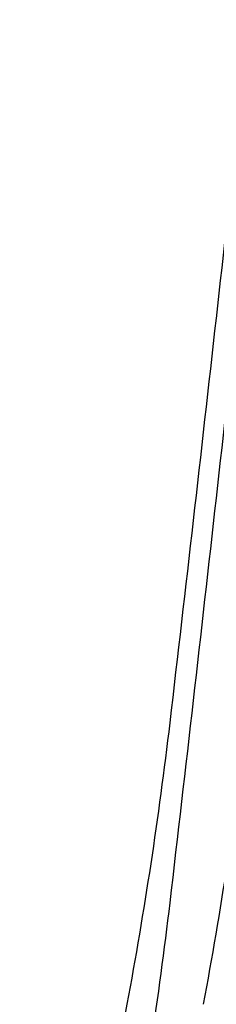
# Model space of a CAD drawing. Header units: inches. Extents: x -123 to 316, y 234 to 816.
# Tile 10 of 15: x 95.25 to 97.32, y 343.45 to 353.79. Entities that reach past the tile are written whole.
import ezdxf

# ---------------------------------------------------------------- set-up
doc = ezdxf.new("R2010")
doc.units = ezdxf.units.IN
doc.header["$MEASUREMENT"] = 0

msp = doc.modelspace()

# ---------------------------------------------------------------- linework, layer by layer
at = {"color": 7, "linetype": 'Continuous'}
for centre, radius, start, end in [((-726.021, 443.082), 828.516, 353.594996, 353.890642), ((-726.021, 441.193), 828.516, 353.594996, 353.890642), ((-726.021, 441.193), 828.516, 353.594996, 353.890642), ((-726.021, 443.083), 828.516, 353.299311, 353.594957), ((-726.021, 443.083), 828.516, 353.299311, 353.594957), ((-726.021, 443.083), 828.516, 353.299311, 353.594957), ((-726.021, 443.083), 828.516, 353.299311, 353.594957), ((-726.021, 443.083), 828.516, 353.299311, 353.594957), ((-726.021, 441.194), 828.516, 353.299311, 353.594957), ((-726.021, 441.194), 828.516, 353.299311, 353.594957), ((-726.021, 441.194), 828.516, 353.299311, 353.594957), ((-726.021, 441.194), 828.516, 353.299311, 353.594957), ((-726.021, 441.194), 828.516, 353.299311, 353.594957), ((54.027, 351.439), 43.103, 349.325, 353.2993), ((54.027, 351.439), 43.103, 349.325, 353.2993), ((54.027, 351.439), 43.103, 349.325, 353.2993), ((54.027, 351.439), 43.103, 349.325, 353.2993), ((54.027, 351.439), 43.103, 349.325, 353.2993), ((54.831, 351.439), 43.103, 349.325, 353.2993), ((54.831, 351.439), 43.103, 349.325, 353.2993), ((54.831, 351.439), 43.103, 349.325, 353.2993), ((54.831, 351.439), 43.103, 349.325, 353.2993), ((54.831, 351.439), 43.103, 349.325, 353.2993), ((54.027, 349.55), 43.103, 349.325, 353.2993), ((54.027, 349.55), 43.103, 349.325, 353.2993), ((54.027, 349.55), 43.103, 349.325, 353.2993), ((54.027, 349.55), 43.103, 349.325, 353.2993), ((54.027, 349.55), 43.103, 349.325, 353.2993), ((-50.351, 371.114), 149.319, 347.18995, 349.32496), ((-50.351, 371.114), 149.319, 347.18995, 349.32496), ((-50.351, 371.114), 149.319, 347.18995, 349.32496)]:
    msp.add_arc(centre, radius, start, end, dxfattribs=at)

doc.saveas('drawing.dxf')
